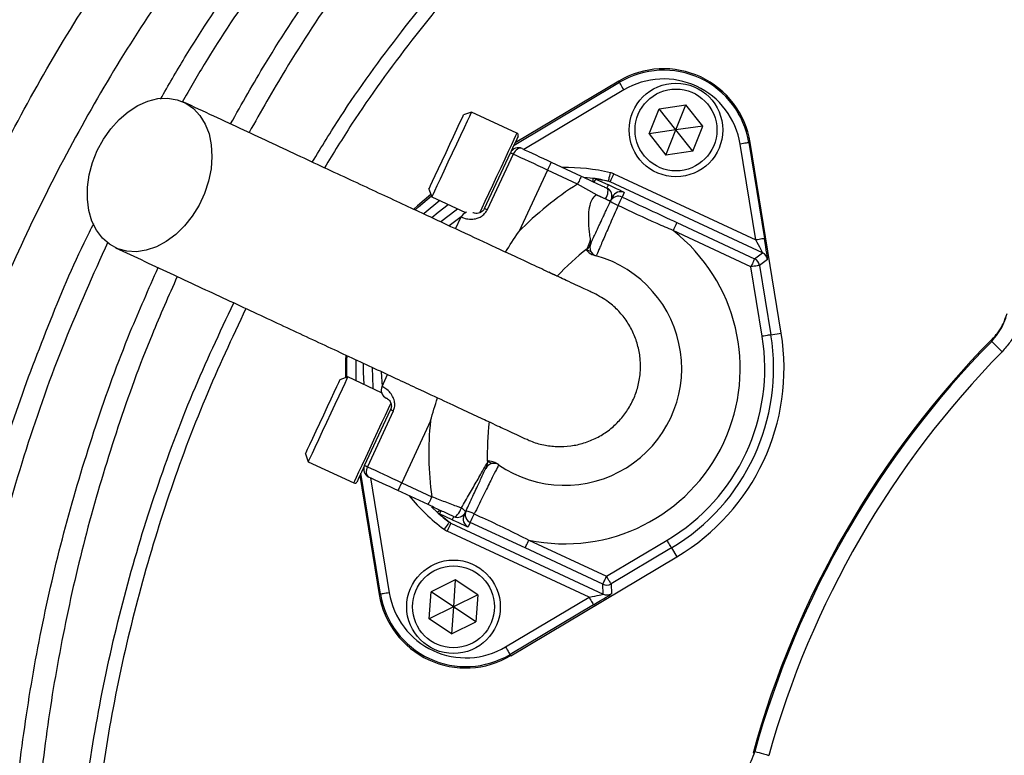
# Model space of a CAD drawing. Header units: millimetres. Extents: x 1548 to 3248, y 1400 to 3100.
# Tile 9 of 23: x 2116 to 2284, y 2292 to 2418. Entities that reach past the tile are written whole.
import ezdxf

# ---------------------------------------------------------------- set-up
doc = ezdxf.new("R2010")
doc.units = ezdxf.units.MM

msp = doc.modelspace()

# ---------------------------------------------------------------- linework, layer by layer
at = {"color": 1, "linetype": 'Continuous', "lineweight": 25}
for p, q in [((2200.52, 2396.51), (2218.54, 2407.24)), ((2219.3, 2405.95), (2202.2, 2395.77)), ((2191.47, 2384.21), (2189.45, 2382.7)), ((2177.81, 2357.7), (2177.95, 2355.22)), ((2177.71, 2319.68), (2174.34, 2340.38)), ((2175.99, 2339.58), (2179.19, 2319.92))]:
    msp.add_line(p, q, dxfattribs=at)
at = {"color": 7, "linetype": 'Continuous', "lineweight": 25}
for p, q in [((2218.41, 2407.44), (2200.7, 2396.9)), ((2218.54, 2407.24), (2218.41, 2407.44)), ((2193.22, 2402.16), (2191.89, 2401.67)), ((2201.02, 2398.52), (2193.22, 2402.16)), ((2223.63, 2398.43), (2225.34, 2402.71)), ((2225.34, 2402.71), (2229.91, 2403.38)), ((2228.2, 2399.09), (2225.34, 2402.71)), ((2228.2, 2399.09), (2229.91, 2403.38)), ((2232.77, 2399.75), (2229.91, 2403.38)), ((2228.2, 2399.09), (2223.63, 2398.43)), ((2226.49, 2394.8), (2228.2, 2399.09)), ((2232.77, 2399.75), (2228.2, 2399.09)), ((2231.06, 2395.46), (2228.2, 2399.09)), ((2231.06, 2395.46), (2232.77, 2399.75)), ((2223.63, 2398.43), (2226.49, 2394.8)), ((2231.06, 2395.46), (2226.49, 2394.8)), ((2241.85, 2380.27), (2239.18, 2396.68)), ((2240.66, 2396.92), (2240.89, 2396.96)), ((2240.66, 2396.92), (2243.33, 2380.51)), ((2246.2, 2364.32), (2240.89, 2396.96)), ((2195.46, 2385.67), (2199.9, 2395.18)), ((2200.38, 2394.96), (2195.94, 2385.44)), ((2206.24, 2392.22), (2201.32, 2381.65)), ((2211.38, 2389.83), (2206.24, 2392.22)), ((2206.88, 2393.58), (2212.02, 2391.19)), ((2212.44, 2391.02), (2214.08, 2390.82)), ((2214.49, 2390.69), (2216.65, 2389.69)), ((2217.59, 2391.58), (2241.85, 2380.27)), ((2185.98, 2388.99), (2186.46, 2387.66)), ((2214.75, 2387.94), (2211.38, 2389.83)), ((2243.01, 2378.07), (2216.95, 2390.22)), ((2186.46, 2387.66), (2192.24, 2384.96)), ((2214.55, 2388.03), (2214.75, 2387.94)), ((2214.55, 2388.03), (2217, 2386.89)), ((2214.75, 2387.94), (2216.17, 2387.29)), ((2217.38, 2387.58), (2217.27, 2387.63)), ((2217.33, 2387.61), (2217.35, 2387.65)), ((2219.34, 2388.38), (2218.99, 2387.62)), ((2217, 2386.89), (2217.01, 2386.92)), ((2190.52, 2382.18), (2191.48, 2384.22)), ((2228.36, 2383.25), (2241.65, 2377.05)), ((2241.02, 2375.69), (2227.73, 2381.89)), ((2212.88, 2378.65), (2213.63, 2378.3)), ((2241.65, 2377.05), (2243.01, 2378.07)), ((2243.85, 2376.96), (2242.5, 2375.93)), ((2242.95, 2363.79), (2241.02, 2375.69)), ((2242.5, 2375.93), (2244.43, 2364.03)), ((2208.16, 2373.95), (2207.47, 2374.28)), ((2244.43, 2364.03), (2246.2, 2364.32)), ((2282.18, 2362.92), (2282.28, 2363.33)), ((2172.09, 2356.84), (2170.76, 2356.36)), ((2177.88, 2354.15), (2172.09, 2356.84)), ((2177.95, 2355.21), (2178.9, 2357.25)), ((2174.97, 2341.71), (2179.4, 2351.23)), ((2179.88, 2351), (2175.45, 2341.49)), ((2186.24, 2349.32), (2181.31, 2338.75)), ((2195.76, 2349.39), (2196.53, 2349.03)), ((2195.76, 2349.39), (2196.28, 2349.15)), ((2164.85, 2343.67), (2165.33, 2342.34)), ((2165.33, 2342.34), (2173.12, 2338.71)), ((2196.74, 2342.04), (2195.98, 2342.39)), ((2174.17, 2340), (2177.47, 2319.65)), ((2181.31, 2338.75), (2186.45, 2336.36)), ((2185.81, 2335), (2180.68, 2337.39)), ((2187.43, 2333.65), (2186.38, 2334.61)), ((2189.94, 2332.41), (2187.78, 2333.42)), ((2191.92, 2333.25), (2192.02, 2333.21)), ((2191.95, 2333.18), (2191.97, 2333.23)), ((2189.73, 2331.83), (2215.78, 2319.69)), ((2193.03, 2331.95), (2192.68, 2331.19)), ((2202.4, 2327.58), (2193.03, 2331.95)), ((2213.35, 2319.16), (2189.09, 2330.48)), ((2203.04, 2328.94), (2216.33, 2322.74)), ((2216.33, 2322.74), (2226.69, 2328.91)), ((2215.69, 2321.38), (2202.4, 2327.58)), ((2227.45, 2327.62), (2217.1, 2321.45)), ((2227.45, 2327.62), (2228.37, 2326.08)), ((2199.95, 2309.16), (2228.37, 2326.08)), ((2190.48, 2322.13), (2186.33, 2320.1)), ((2190.48, 2322.13), (2190.17, 2317.52)), ((2194.32, 2319.55), (2190.48, 2322.13)), ((2215.78, 2319.69), (2215.69, 2321.38)), ((2217.1, 2321.45), (2217.18, 2319.76)), ((2177.71, 2319.68), (2177.47, 2319.65)), ((2186.02, 2315.49), (2186.33, 2320.1)), ((2190.17, 2317.52), (2186.33, 2320.1)), ((2194.32, 2319.55), (2190.17, 2317.52)), ((2194.32, 2319.55), (2194, 2314.94)), ((2199.07, 2310.65), (2213.35, 2319.16)), ((2190.17, 2317.52), (2186.02, 2315.49)), ((2190.17, 2317.52), (2189.85, 2312.91)), ((2194, 2314.94), (2190.17, 2317.52)), ((2214.12, 2317.87), (2199.83, 2309.37)), ((2189.85, 2312.91), (2186.02, 2315.49)), ((2189.85, 2312.91), (2194, 2314.94)), ((2199.83, 2309.37), (2199.95, 2309.16)), ((2241.38, 2292.49), (2241.69, 2292.78))]:
    msp.add_line(p, q, dxfattribs=at)
at = {"color": 7, "linetype": 'Continuous', "lineweight": 25, "flags": 128}
for points in [[(2219.3, 2405.95), (2219.15, 2406.2), (2219.01, 2406.44), (2218.88, 2406.66), (2218.76, 2406.86), (2218.67, 2407.02), (2218.6, 2407.14), (2218.55, 2407.21), (2218.54, 2407.24)], [(2129.26, 2395.57), (2130.31, 2397.52), (2131.57, 2399.3), (2132.99, 2400.88), (2134.55, 2402.22), (2136.21, 2403.28), (2137.91, 2404.02), (2139.63, 2404.45), (2141.3, 2404.53), (2142.9, 2404.27), (2144.38, 2403.68), (2145.7, 2402.77), (2146.82, 2401.57), (2147.72, 2400.1), (2148.37, 2398.41), (2148.76, 2396.54), (2148.88, 2394.53), (2148.72, 2392.44), (2148.29, 2390.33), (2147.6, 2388.24), (2146.66, 2386.24), (2145.51, 2384.36), (2144.17, 2382.67), (2142.67, 2381.21), (2141.06, 2380.01), (2139.37, 2379.11), (2137.65, 2378.52), (2135.95, 2378.27), (2134.31, 2378.35), (2132.77, 2378.78), (2131.37, 2379.53), (2130.14, 2380.59), (2129.13, 2381.93), (2128.35, 2383.51), (2127.82, 2385.3), (2127.57, 2387.25), (2127.59, 2389.3), (2127.89, 2391.41), (2128.45, 2393.52), (2129.26, 2395.57)], [(2193.22, 2402.16), (2193.22, 2402.16), (2193.13, 2401.95)], [(2185.98, 2388.99), (2186.04, 2389.12), (2186.25, 2389.57), (2186.59, 2390.31), (2187.06, 2391.3), (2187.61, 2392.49), (2188.23, 2393.83), (2188.89, 2395.24), (2189.55, 2396.65), (2190.18, 2398), (2190.74, 2399.21), (2191.22, 2400.23), (2191.58, 2401), (2191.81, 2401.49)], [(2193.13, 2401.95), (2192.88, 2401.42), (2192.49, 2400.58), (2191.97, 2399.47), (2191.36, 2398.16), (2190.67, 2396.69), (2189.95, 2395.14), (2189.22, 2393.57), (2188.52, 2392.07), (2187.88, 2390.7), (2187.33, 2389.53), (2186.91, 2388.61), (2186.61, 2387.99), (2186.47, 2387.68), (2186.46, 2387.66)], [(2191.81, 2401.49), (2191.89, 2401.67), (2191.89, 2401.67)], [(2201.21, 2397.99), (2201.12, 2397.8), (2200.86, 2397.25), (2200.45, 2396.36), (2199.9, 2395.18)], [(2201.89, 2395.91), (2201.71, 2395.96), (2201.51, 2395.96), (2201.3, 2395.91), (2201.09, 2395.8), (2200.88, 2395.64), (2200.69, 2395.45), (2200.52, 2395.22), (2200.38, 2394.96)], [(2201.89, 2395.91), (2202.43, 2395.66), (2203, 2395.39), (2203.6, 2395.11), (2204.22, 2394.82), (2204.87, 2394.52), (2205.53, 2394.21), (2206.2, 2393.9), (2206.88, 2393.58)], [(2240.66, 2396.92), (2240.63, 2396.92), (2240.54, 2396.9), (2240.4, 2396.88), (2240.22, 2396.85), (2240, 2396.82), (2239.74, 2396.77), (2239.47, 2396.73), (2239.18, 2396.68)], [(2200.38, 2394.96), (2200.27, 2395.01), (2200.18, 2395.05), (2200.09, 2395.09), (2200.03, 2395.12), (2199.97, 2395.15), (2199.93, 2395.17), (2199.91, 2395.18), (2199.9, 2395.18)], [(2206.24, 2392.22), (2205.45, 2392.6), (2204.66, 2392.96), (2203.88, 2393.33), (2203.12, 2393.68), (2202.39, 2394.02), (2201.68, 2394.35), (2201.01, 2394.67), (2200.38, 2394.96)], [(2206.88, 2393.58), (2206.87, 2393.56), (2206.83, 2393.48), (2206.77, 2393.35), (2206.69, 2393.19), (2206.6, 2392.98), (2206.49, 2392.74), (2206.37, 2392.49), (2206.24, 2392.22)], [(2212.02, 2391.19), (2212, 2391.16), (2211.97, 2391.08), (2211.91, 2390.96), (2211.83, 2390.79), (2211.73, 2390.58), (2211.63, 2390.35), (2211.51, 2390.09), (2211.38, 2389.83)], [(2216.66, 2390.33), (2216.66, 2390.35), (2216.68, 2390.44), (2216.71, 2390.57), (2216.76, 2390.75), (2216.81, 2390.97), (2216.87, 2391.23), (2216.93, 2391.5), (2217, 2391.79)], [(2216.95, 2390.22), (2216.97, 2390.25), (2217, 2390.33), (2217.06, 2390.46), (2217.14, 2390.63), (2217.24, 2390.83), (2217.35, 2391.07), (2217.46, 2391.32), (2217.59, 2391.58)], [(2216.17, 2387.29), (2216.32, 2387.58), (2216.44, 2387.88), (2216.53, 2388.18), (2216.58, 2388.46), (2216.59, 2388.71), (2216.56, 2388.91), (2216.5, 2389.06), (2216.39, 2389.15)], [(2186.32, 2388.03), (2184, 2386.09), (2183.4, 2385.53)], [(2187.98, 2383.44), (2190.63, 2385.45), (2190.86, 2385.61)], [(2195.46, 2385.67), (2195.47, 2385.66), (2195.49, 2385.65), (2195.53, 2385.63), (2195.59, 2385.61), (2195.66, 2385.58), (2195.74, 2385.54), (2195.84, 2385.49), (2195.94, 2385.44)], [(2228.36, 2383.25), (2228.34, 2383.22), (2228.31, 2383.14), (2228.25, 2383.01), (2228.17, 2382.84), (2228.07, 2382.64), (2227.97, 2382.4), (2227.85, 2382.15), (2227.73, 2381.89)], [(2243.33, 2380.51), (2243.3, 2380.5), (2243.21, 2380.49), (2243.07, 2380.47), (2242.89, 2380.44), (2242.66, 2380.4), (2242.41, 2380.36), (2242.13, 2380.32), (2241.85, 2380.27)], [(2241.65, 2377.05), (2241.64, 2377.02), (2241.6, 2376.94), (2241.54, 2376.81), (2241.46, 2376.64), (2241.37, 2376.44), (2241.26, 2376.2), (2241.14, 2375.95), (2241.02, 2375.69)], [(2242.5, 2375.93), (2242.47, 2375.92), (2242.38, 2375.91), (2242.24, 2375.89), (2242.06, 2375.86), (2241.83, 2375.82), (2241.58, 2375.78), (2241.3, 2375.74), (2241.02, 2375.69)], [(2244.43, 2364.03), (2244.4, 2364.03), (2244.31, 2364.01), (2244.17, 2363.99), (2243.99, 2363.96), (2243.77, 2363.92), (2243.51, 2363.88), (2243.24, 2363.84), (2242.95, 2363.79)], [(2282.18, 2362.92), (2282.22, 2362.88), (2282.32, 2362.77), (2282.49, 2362.61), (2282.71, 2362.39), (2282.98, 2362.13), (2283.29, 2361.83), (2283.62, 2361.5), (2283.96, 2361.16)], [(2171.75, 2360.58), (2171.71, 2359.73), (2171.72, 2356.71)], [(2176.49, 2354.79), (2176.46, 2355.06), (2176.3, 2358.43)], [(2172.09, 2356.84), (2172.06, 2356.78), (2171.89, 2356.42), (2171.57, 2355.73), (2171.12, 2354.76), (2170.55, 2353.54), (2169.9, 2352.14), (2169.19, 2350.62), (2168.46, 2349.06), (2167.74, 2347.52), (2167.07, 2346.07), (2166.47, 2344.79), (2165.98, 2343.74), (2165.61, 2342.95), (2165.39, 2342.48), (2165.33, 2342.34)], [(2164.85, 2343.67), (2164.85, 2343.68), (2164.96, 2343.92), (2165.22, 2344.47), (2165.6, 2345.29), (2166.1, 2346.35), (2166.68, 2347.6), (2167.31, 2348.96), (2167.98, 2350.38), (2168.63, 2351.78), (2169.24, 2353.09), (2169.78, 2354.25), (2170.22, 2355.2), (2170.54, 2355.88), (2170.72, 2356.27), (2170.76, 2356.36)], [(2179.88, 2351), (2179.78, 2351.05), (2179.68, 2351.1), (2179.6, 2351.14), (2179.53, 2351.17), (2179.47, 2351.19), (2179.43, 2351.21), (2179.41, 2351.22), (2179.4, 2351.23)], [(2174.97, 2341.71), (2174.42, 2340.53), (2174, 2339.64), (2173.74, 2339.09), (2173.66, 2338.9)], [(2174.97, 2341.71), (2174.97, 2341.71), (2175, 2341.7), (2175.04, 2341.68), (2175.09, 2341.65), (2175.16, 2341.62), (2175.24, 2341.58), (2175.34, 2341.54), (2175.45, 2341.49)], [(2175.45, 2341.49), (2175.34, 2341.21), (2175.27, 2340.94), (2175.24, 2340.66), (2175.25, 2340.41), (2175.31, 2340.17), (2175.4, 2339.98), (2175.53, 2339.82), (2175.69, 2339.72)], [(2175.45, 2341.49), (2176.08, 2341.19), (2176.75, 2340.88), (2177.45, 2340.55), (2178.19, 2340.21), (2178.95, 2339.85), (2179.72, 2339.49), (2180.51, 2339.12), (2181.31, 2338.75)], [(2180.68, 2337.39), (2180, 2337.71), (2179.33, 2338.02), (2178.67, 2338.33), (2178.02, 2338.63), (2177.4, 2338.92), (2176.8, 2339.2), (2176.23, 2339.47), (2175.69, 2339.72)], [(2181.31, 2338.75), (2181.19, 2338.49), (2181.07, 2338.23), (2180.96, 2338), (2180.86, 2337.79), (2180.78, 2337.62), (2180.72, 2337.5), (2180.69, 2337.42), (2180.68, 2337.39)], [(2186.45, 2336.36), (2186.32, 2336.09), (2186.21, 2335.84), (2186.1, 2335.6), (2186, 2335.39), (2185.92, 2335.23), (2185.86, 2335.1), (2185.83, 2335.02), (2185.81, 2335)], [(2190.19, 2332.96), (2190.33, 2332.93), (2190.5, 2332.99), (2190.68, 2333.11), (2190.87, 2333.29), (2191.06, 2333.54), (2191.24, 2333.82), (2191.39, 2334.13), (2191.52, 2334.45)], [(2191.52, 2334.45), (2191.69, 2334.34), (2191.83, 2334.22), (2191.96, 2334.12), (2192.06, 2334.01), (2192.14, 2333.91), (2192.18, 2333.83), (2192.2, 2333.75), (2192.19, 2333.68)], [(2189.46, 2332), (2189.44, 2331.97), (2189.39, 2331.9), (2189.3, 2331.79), (2189.19, 2331.64), (2189.06, 2331.46), (2188.9, 2331.26), (2188.73, 2331.03), (2188.56, 2330.8)], [(2189.73, 2331.83), (2189.71, 2331.8), (2189.67, 2331.72), (2189.62, 2331.6), (2189.54, 2331.43), (2189.44, 2331.22), (2189.33, 2330.99), (2189.21, 2330.74), (2189.09, 2330.48)], [(2202.4, 2327.58), (2202.42, 2327.61), (2202.45, 2327.69), (2202.51, 2327.82), (2202.59, 2327.99), (2202.69, 2328.19), (2202.8, 2328.43), (2202.91, 2328.68), (2203.04, 2328.94)], [(2227.45, 2327.62), (2227.44, 2327.65), (2227.39, 2327.73), (2227.32, 2327.85), (2227.22, 2328.01), (2227.11, 2328.2), (2226.98, 2328.42), (2226.83, 2328.66), (2226.69, 2328.91)], [(2215.69, 2321.38), (2215.71, 2321.41), (2215.75, 2321.49), (2215.81, 2321.62), (2215.88, 2321.79), (2215.98, 2321.99), (2216.09, 2322.23), (2216.21, 2322.48), (2216.33, 2322.74)], [(2217.1, 2321.45), (2217.08, 2321.48), (2217.03, 2321.56), (2216.96, 2321.68), (2216.87, 2321.84), (2216.75, 2322.03), (2216.62, 2322.25), (2216.48, 2322.49), (2216.33, 2322.74)], [(2179.19, 2319.92), (2178.9, 2319.88), (2178.63, 2319.83), (2178.37, 2319.79), (2178.15, 2319.76), (2177.96, 2319.73), (2177.83, 2319.7), (2177.74, 2319.69), (2177.71, 2319.68)], [(2213.35, 2319.16), (2213.5, 2318.91), (2213.64, 2318.67), (2213.78, 2318.45), (2213.89, 2318.26), (2213.99, 2318.1), (2214.06, 2317.98), (2214.1, 2317.9), (2214.12, 2317.87)], [(2199.07, 2310.65), (2199.21, 2310.41), (2199.36, 2310.17), (2199.49, 2309.95), (2199.6, 2309.75), (2199.7, 2309.59), (2199.77, 2309.47), (2199.82, 2309.39), (2199.83, 2309.37)], [(2241.69, 2292.78), (2241.74, 2292.77), (2241.88, 2292.73), (2242.11, 2292.66), (2242.41, 2292.58), (2242.77, 2292.48), (2243.18, 2292.37), (2243.63, 2292.24), (2244.1, 2292.11)]]:
    msp.add_lwpolyline(points, dxfattribs=at)
at = {"color": 1, "linetype": 'Continuous', "lineweight": 25, "flags": 128}
for points in [[(2194.67, 2384.91), (2195.08, 2385.78), (2195.6, 2386.9), (2196.21, 2388.21), (2196.88, 2389.65), (2197.59, 2391.17), (2198.3, 2392.69), (2198.98, 2394.15), (2199.6, 2395.49), (2200.13, 2396.63), (2200.56, 2397.54), (2200.85, 2398.16), (2201, 2398.48), (2201.02, 2398.52)], [(2214, 2390.28), (2214.02, 2390.38), (2214.05, 2390.57), (2214.07, 2390.71), (2214.08, 2390.79), (2214.08, 2390.82)], [(2214.25, 2390.17), (2214.3, 2390.29), (2214.38, 2390.46), (2214.44, 2390.58), (2214.48, 2390.66), (2214.49, 2390.69)], [(2216.39, 2389.15), (2216.42, 2389.2), (2216.49, 2389.34), (2216.54, 2389.46), (2216.59, 2389.56), (2216.62, 2389.63), (2216.64, 2389.67), (2216.65, 2389.69)], [(2183.61, 2385.41), (2184.16, 2385.92), (2186.41, 2387.8)], [(2187.85, 2387.01), (2185.17, 2384.81), (2185.08, 2384.72)], [(2186.47, 2384.11), (2187.57, 2385.04), (2189.28, 2386.34)], [(2171.95, 2356.79), (2171.95, 2359.72), (2171.98, 2360.45)], [(2173.45, 2359.79), (2173.45, 2359.66), (2173.48, 2356.19)], [(2174.91, 2355.53), (2174.81, 2357.68), (2174.81, 2359.09)], [(2173.12, 2338.71), (2173.14, 2338.75), (2173.29, 2339.07), (2173.58, 2339.7), (2174.01, 2340.6), (2174.54, 2341.75), (2175.16, 2343.08), (2175.84, 2344.54), (2176.55, 2346.06), (2177.26, 2347.58), (2177.93, 2349.02), (2178.55, 2350.33), (2179.07, 2351.45), (2179.47, 2352.32)], [(2187.79, 2334.06), (2187.72, 2333.98), (2187.59, 2333.84), (2187.5, 2333.74), (2187.44, 2333.67), (2187.43, 2333.65)], [(2188.03, 2333.94), (2187.97, 2333.82), (2187.89, 2333.65), (2187.84, 2333.53), (2187.8, 2333.45), (2187.78, 2333.42)], [(2190.18, 2332.94), (2190.16, 2332.9), (2190.1, 2332.76), (2190.04, 2332.64), (2190, 2332.54), (2189.97, 2332.47), (2189.95, 2332.43), (2189.94, 2332.41)]]:
    msp.add_lwpolyline(points, dxfattribs=at)
at = {"color": 7, "linetype": 'Continuous', "lineweight": 25}
for centre, radius in [((2397.54, 2249.55), 850), ((2397.54, 2249.55), 700), ((2397.54, 2249.55), 692.5), ((2397.54, 2249.55), 685.19), ((2397.54, 2249.55), 675), ((2397.54, 2249.55), 385), ((2397.54, 2249.55), 377.5), ((2397.54, 2249.55), 376.5), ((2397.54, 2249.55), 375), ((2228.2, 2399.09), 8), ((2228.2, 2399.09), 7), ((2190.17, 2317.52), 8), ((2190.17, 2317.52), 7)]:
    msp.add_circle(centre, radius, dxfattribs=at)
for centre, radius, start, end in [((2226.09, 2394.56), 15, 9.2289, 120.7711), ((2226.09, 2394.56), 14.76, 9.2289, 120.7711), ((2226.09, 2394.56), 13.26, 9.2289, 120.7711), ((2200.85, 2398.16), 0.4, 335, 65), ((2201.26, 2394.55), 1.5, 65, 155), ((2200.64, 2395.83), 0.4, 155, 202.181), ((2213.86, 2389.34), 1.49, 64.9364, 81.4316), ((2209.18, 2358.3), 32.88, 76.866, 81.4304), ((2209.82, 2359.66), 31.38, 76.8579, 80.5587), ((2240.47, 2343.71), 54.53, 122.2458, 135.9053), ((2215.76, 2387.79), 1.5, 335, 65), ((2232.57, 2423.02), 39.31, 245.3538, 246.2411), ((2216.83, 2387.42), 0.393, 255.0389, 317.6691), ((2218.36, 2386.26), 1.5, 64.9952, 154.9963), ((2218.71, 2387.02), 1.5, 64.9968, 154.9944), ((2171.11, 2408.62), 52.28, 334.5584, 336.3135), ((2220.38, 2391.46), 5.68, 233.4919, 248.8179), ((2192.84, 2383.58), 1.5, 108.2721, 155), ((2209.18, 2358.3), 30, 258.1727, 51.8273), ((2240.47, 2343.71), 44.52, 128.0451, 137.019), ((2212.11, 2379.96), 1.5, 308.0451, 335), ((2214.98, 2379.01), 1.5, 155, 254.3689), ((2209.18, 2358.3), 20, 235.6311, 74.3689), ((2241.02, 2375.69), 1.5, 9.2388, 64.9898), ((2242.37, 2376.71), 1.5, 9.2378, 64.9917), ((2209.18, 2358.3), 34.21, 300.7711, 9.2289), ((2209.18, 2358.3), 35.71, 300.7711, 9.2289), ((2209.18, 2358.3), 37.5, 300.7711, 9.2289), ((2397.54, 2249.55), 161.96, 135.3729, 164.6271), ((2397.54, 2249.55), 161.74, 135.5016, 164.4984), ((2397.54, 2249.55), 159.24, 135.5016, 164.4984), ((2179.31, 2354.58), 1.5, 155, 245), ((2240.47, 2343.71), 54.53, 174.0947, 187.7542), ((2240.47, 2343.71), 44.53, 172.981, 181.9549), ((2176.32, 2341.08), 1.5, 155, 245), ((2197.05, 2340.56), 1.5, 55.6311, 155), ((2194.48, 2342.14), 1.5, 335, 1.9549), ((2174.95, 2340.73), 0.4, 107.819, 155), ((2173.29, 2339.07), 0.4, 245, 335), ((2188.41, 2334.77), 1.49, 228.57, 245.0586), ((2209.18, 2358.3), 32.88, 228.5696, 233.134), ((2190.83, 2334.31), 1.5, 245, 335), ((2193.31, 2332.55), 1.5, 155.0043, 245.0042), ((2193.67, 2333.31), 1.5, 155.0043, 245.0042), ((2190.98, 2328.42), 5.68, 61.1818, 76.5089), ((2146.13, 2355.14), 52.32, 333.6874, 335.4412), ((2208.55, 2356.94), 31.38, 229.4867, 233.1421), ((2216.33, 2322.74), 1.5, 245.0099, 300.7613), ((2192.28, 2322.05), 15, 189.2289, 300.7711), ((2192.28, 2322.05), 14.76, 189.2289, 300.7711), ((2192.28, 2322.05), 13.26, 189.2289, 300.7711), ((2216.41, 2321.04), 1.5, 245.0094, 300.7617)]:
    msp.add_arc(centre, radius, start, end, dxfattribs=at)
at = {"color": 1, "linetype": 'Continuous', "lineweight": 25}
for centre, radius, start, end in [((2209.18, 2358.3), 34.38, 76.866, 90.6275), ((2209.82, 2359.66), 31.38, 80.5587, 81.4304), ((2209.18, 2358.3), 34.38, 219.3725, 233.134), ((2208.55, 2356.94), 31.38, 228.5696, 229.4867)]:
    msp.add_arc(centre, radius, start, end, dxfattribs=at)
at = {"color": 7, "linetype": 'Continuous', "lineweight": 25}
for centre, major_axis, ratio, start_param, end_param in [((2216.63, 2389.64), (2.72, -1.27), 0.017455, 1.040286, 1.570796), ((2241.79, 2380.3), (-1.22, 2.22), 0.014802, 3.138896, 4.692239), ((2243.27, 2380.54), (-0.58, 3.58), 0.01443, 3.149226, 4.702569), ((2189.96, 2332.46), (2.72, -1.27), 0.017455, 4.712389, 6.283185), ((2213.3, 2319.19), (2.48, 0.5), 0.014802, 4.732539, 6.285882), ((2214.06, 2317.9), (3.12, 1.86), 0.01443, 4.722209, 6.275552)]:
    msp.add_ellipse(centre, major_axis=major_axis, ratio=ratio, start_param=start_param, end_param=end_param, dxfattribs=at)
at = {"color": 1, "linetype": 'Continuous', "lineweight": 25}
for centre, major_axis, ratio, start_param, end_param in [((2216.63, 2389.64), (2.72, -1.27), 0.017455, 0, 1.040286), ((2215.99, 2388.28), (1.36, -0.63), 0.03491, 0, 0.388579), ((2190.59, 2333.82), (1.36, -0.63), 0.03491, 5.894607, 6.283185)]:
    msp.add_ellipse(centre, major_axis=major_axis, ratio=ratio, start_param=start_param, end_param=end_param, dxfattribs=at)
for points, knots in [([(2140.08, 2404.36), (2141.44, 2406.72), (2145.61, 2414.01), (2153.5, 2425.74), (2163.66, 2439.48), (2174.62, 2452.62), (2186.36, 2465.2), (2198.91, 2477.17), (2212.25, 2488.49), (2226.26, 2499.06), (2240.89, 2508.83), (2256.07, 2517.73), (2271.51, 2525.6), (2287.18, 2532.43), (2303.04, 2538.25), (2319.25, 2543.17), (2335.73, 2547.15), (2352.4, 2550.19), (2369.58, 2552.28), (2384.65, 2553.26), (2394.11, 2553.36), (2397.54, 2553.39)], [0, 0, 0, 0, 0.026646, 0.082199, 0.137748, 0.193209, 0.248501, 0.304712, 0.361121, 0.417624, 0.474118, 0.530506, 0.586703, 0.640402, 0.694292, 0.74828, 0.802267, 0.856158, 0.909857, 0.967268, 1, 1, 1, 1]), ([(2348.89, 2546.51), (2343.76, 2545.58), (2333.48, 2543.72), (2318.29, 2539.84), (2303.32, 2535.2), (2288.66, 2529.75), (2278.8, 2525.46), (2268.57, 2520.66), (2257.94, 2515.25), (2242.97, 2506.46), (2228.53, 2496.82), (2214.7, 2486.37), (2201.53, 2475.2), (2189.15, 2463.39), (2177.57, 2450.97), (2166.75, 2438), (2156.73, 2424.42), (2149.05, 2413.03), (2145.03, 2406.01), (2143.8, 2403.86)], [0, 0, 0, 0, 0.059995, 0.120134, 0.180326, 0.240476, 0.300481, 0.304377, 0.371232, 0.438316, 0.505526, 0.572746, 0.639854, 0.706726, 0.772534, 0.838541, 0.904654, 0.970772, 1, 1, 1, 1]), ([(2152.05, 2400.12), (2154.01, 2403.59), (2158.76, 2412.03), (2167.67, 2425.42), (2178.74, 2440.25), (2191.22, 2454.88), (2204.63, 2468.74), (2218.88, 2481.77), (2233.19, 2493.29), (2247.37, 2503.46), (2261.29, 2512.4), (2275.7, 2520.6), (2290.56, 2527.96), (2305.33, 2534.18), (2319.94, 2539.28), (2334.28, 2543.42), (2344.02, 2545.48), (2348.89, 2546.51)], [0, 0, 0, 0, 0.047899, 0.116466, 0.192834, 0.269426, 0.346096, 0.422694, 0.499067, 0.564149, 0.629397, 0.694666, 0.759847, 0.824873, 0.883231, 0.941642, 1, 1, 1, 1]), ([(2349.65, 2543.61), (2344.86, 2542.6), (2335.26, 2540.58), (2321.14, 2536.49), (2306.75, 2531.47), (2292.19, 2525.34), (2277.53, 2518.08), (2263.31, 2509.99), (2249.59, 2501.17), (2235.6, 2491.13), (2221.48, 2479.76), (2207.42, 2466.91), (2194.19, 2453.22), (2181.87, 2438.79), (2170.94, 2424.16), (2162.04, 2410.76), (2157.25, 2402.25), (2155.22, 2398.64)], [0, 0, 0, 0, 0.058082, 0.116216, 0.174299, 0.23916, 0.304177, 0.369283, 0.434369, 0.499288, 0.575526, 0.651989, 0.728526, 0.804984, 0.881219, 0.949655, 1, 1, 1, 1]), ([(2137.97, 2113.94), (2136.51, 2116.49), (2132.24, 2123.93), (2126.08, 2136.74), (2119.46, 2152.27), (2113.77, 2168.13), (2108.95, 2184.36), (2105.08, 2200.98), (2102.18, 2217.96), (2100.3, 2235.1), (2099.45, 2252.31), (2099.64, 2269.52), (2100.87, 2286.42), (2103.11, 2302.98), (2106.25, 2319.19), (2110.32, 2335.23), (2115.27, 2351.04), (2121.17, 2366.51), (2125.66, 2377.21), (2128.43, 2382.61), (2128.69, 2383.1)], [0, 0, 0, 0, 0.031228, 0.091331, 0.151433, 0.211441, 0.27127, 0.332602, 0.394146, 0.455794, 0.517435, 0.578966, 0.640289, 0.699107, 0.7581, 0.817186, 0.876278, 0.935283, 0.99411, 1, 1, 1, 1]), ([(2666.38, 2382.95), (2667.11, 2381.52), (2670.87, 2374.15), (2676.12, 2361.14), (2682.17, 2344.04), (2686.87, 2327.43), (2690.62, 2310.58), (2693.36, 2293.54), (2695.07, 2276.41), (2695.72, 2259.4), (2695.32, 2242.55), (2693.92, 2225.9), (2691.55, 2209.32), (2688.23, 2192.89), (2683.98, 2176.69), (2678.48, 2159.72), (2671.51, 2142.1), (2662.89, 2123.93), (2653.05, 2106.32), (2642.08, 2089.38), (2630.55, 2073.95), (2618.66, 2059.98), (2606.59, 2047.34), (2593.77, 2035.38), (2580.27, 2024.14), (2566.13, 2013.71), (2551.56, 2004.23), (2536.6, 1995.72), (2521.3, 1988.15), (2505.54, 1981.43), (2489.4, 1975.62), (2472.97, 1970.73), (2455.46, 1966.63), (2436.87, 1963.5), (2417.26, 1961.52), (2397.65, 1960.85), (2378.13, 1961.51), (2358.77, 1963.45), (2339.57, 1966.65), (2320.66, 1971.08), (2302.13, 1976.72), (2284.06, 1983.57), (2266.49, 1991.58), (2249.47, 2000.69), (2233.12, 2010.84), (2217.4, 2022.06), (2202.37, 2034.36), (2188.09, 2047.68), (2174.69, 2061.87), (2162.28, 2076.86), (2151.95, 2090.9), (2146.17, 2100.17), (2143.8, 2103.97)], [0, 0, 0, 0, 0.0054054, 0.0278492, 0.0472412, 0.0666991, 0.0861886, 0.1056757, 0.1251281, 0.1445163, 0.1633419, 0.1822262, 0.2011427, 0.2200619, 0.2389525, 0.2577823, 0.2802993, 0.3028889, 0.3255026, 0.3480912, 0.3706076, 0.3899781, 0.4094152, 0.4288842, 0.4483506, 0.4677818, 0.4871483, 0.5058681, 0.5246535, 0.5434711, 0.562287, 0.5810687, 0.5997859, 0.6213103, 0.6428603, 0.6643843, 0.6855717, 0.7068322, 0.7281187, 0.7493812, 0.7705703, 0.7917298, 0.8129578, 0.8342111, 0.8554431, 0.8766059, 0.8982279, 0.9199165, 0.9416298, 0.9633224, 0.9849477, 1, 1, 1, 1]), ([(2131.08, 2379.91), (2128.54, 2374.28), (2123.31, 2362.67), (2116.91, 2344.5), (2111.55, 2325.64), (2107.5, 2306.5), (2104.9, 2288.02), (2103.61, 2270.27), (2103.43, 2253.31), (2104.28, 2236.33), (2106.14, 2219.43), (2109, 2202.69), (2113.07, 2185.23), (2118.56, 2167.11), (2125.66, 2148.47), (2133.41, 2131.29), (2139.35, 2120.64), (2142.03, 2115.83)], [0, 0, 0, 0, 0.067204, 0.138458, 0.209782, 0.281022, 0.352031, 0.413682, 0.475542, 0.537514, 0.599491, 0.661365, 0.723025, 0.795258, 0.867727, 0.940276, 1, 1, 1, 1]), ([(2148, 2105.93), (2150.09, 2102.54), (2155.51, 2093.74), (2165.49, 2080.26), (2177.72, 2065.48), (2190.95, 2051.48), (2205.04, 2038.34), (2219.87, 2026.21), (2235.38, 2015.15), (2251.51, 2005.14), (2268.3, 1996.15), (2285.63, 1988.25), (2303.45, 1981.49), (2321.72, 1975.94), (2340.38, 1971.57), (2359.31, 1968.42), (2378.4, 1966.5), (2397.65, 1965.85), (2416.98, 1966.51), (2436.33, 1968.46), (2454.66, 1971.55), (2471.92, 1975.6), (2488.13, 1980.41), (2504.05, 1986.14), (2519.59, 1992.77), (2534.68, 2000.24), (2549.44, 2008.63), (2563.81, 2017.98), (2577.76, 2028.27), (2591.09, 2039.35), (2603.74, 2051.15), (2615.65, 2063.61), (2627.38, 2077.4), (2638.76, 2092.62), (2649.6, 2109.32), (2659.3, 2126.69), (2667.82, 2144.61), (2674.7, 2162), (2680.13, 2178.73), (2684.33, 2194.71), (2687.61, 2210.91), (2689.96, 2227.26), (2691.34, 2243.68), (2691.74, 2260.3), (2691.11, 2277.07), (2689.42, 2293.97), (2686.73, 2310.78), (2683.03, 2327.4), (2678.4, 2343.79), (2672.42, 2360.66), (2667.61, 2372.73), (2664.3, 2379.26), (2663.97, 2379.92)], [0, 0, 0, 0, 0.013627, 0.035354, 0.057149, 0.078964, 0.100754, 0.122477, 0.143727, 0.165046, 0.186387, 0.207702, 0.228948, 0.250216, 0.271558, 0.292923, 0.314263, 0.335529, 0.357132, 0.378761, 0.400364, 0.419155, 0.438011, 0.456901, 0.475792, 0.494652, 0.513445, 0.532899, 0.552418, 0.571973, 0.59153, 0.611055, 0.630513, 0.653141, 0.675842, 0.698567, 0.721268, 0.743897, 0.762813, 0.781791, 0.800797, 0.8198, 0.838772, 0.857684, 0.877164, 0.896708, 0.916287, 0.935869, 0.955419, 0.974903, 0.997465, 1, 1, 1, 1]), ([(2147.58, 2118.42), (2145.28, 2122.92), (2140.37, 2132.54), (2133.97, 2147.79), (2128.15, 2164.01), (2123.3, 2180.56), (2119.42, 2197.34), (2116.52, 2214.28), (2114.64, 2231.26), (2113.77, 2248.24), (2113.88, 2265.2), (2114.96, 2282.16), (2117, 2299.03), (2120, 2315.75), (2123.95, 2332.27), (2128.9, 2348.55), (2134.11, 2363.02), (2138.06, 2371.89), (2139.69, 2375.54)], [0, 0, 0, 0, 0.056657, 0.121079, 0.185707, 0.250442, 0.315177, 0.379807, 0.44423, 0.507887, 0.571741, 0.635694, 0.699647, 0.763499, 0.827156, 0.891032, 0.955111, 1, 1, 1, 1]), ([(2142.94, 2374.02), (2141.47, 2370.72), (2137.71, 2362.26), (2132.68, 2348.29), (2127.79, 2332.21), (2123.9, 2315.9), (2120.94, 2299.41), (2118.93, 2282.75), (2117.87, 2266.02), (2117.76, 2249.29), (2118.62, 2232.53), (2120.48, 2215.79), (2123.35, 2199.08), (2127.18, 2182.53), (2131.97, 2166.2), (2137.71, 2150.2), (2144.17, 2134.84), (2149.18, 2125.05), (2151.61, 2120.3)], [0, 0, 0, 0, 0.041158, 0.105224, 0.169087, 0.232737, 0.296583, 0.36053, 0.424476, 0.488323, 0.551974, 0.61638, 0.680992, 0.74571, 0.810427, 0.875037, 0.939441, 1, 1, 1, 1])]:
    msp.add_open_spline(points, degree=3, knots=knots, dxfattribs=at)
at = {"color": 7, "linetype": 'Continuous', "lineweight": 25}
for points, knots in [([(2166.03, 2393.6), (2167.61, 2396.19), (2172.29, 2403.88), (2181.11, 2415.93), (2192.38, 2429.72), (2204.57, 2442.71), (2217.61, 2454.92), (2231.46, 2466.28), (2246, 2476.7), (2261.14, 2486.11), (2276.85, 2494.51), (2293.12, 2501.89), (2309.87, 2508.21), (2326.99, 2513.4), (2344.35, 2517.46), (2361.9, 2520.34), (2379.66, 2522.17), (2391.57, 2522.39), (2397.54, 2522.51)], [0, 0, 0, 0, 0.032946, 0.09747, 0.161705, 0.225934, 0.290414, 0.355347, 0.419961, 0.484234, 0.548462, 0.612901, 0.677795, 0.742445, 0.80672, 0.870882, 0.935214, 1, 1, 1, 1]), ([(2331.59, 2511.97), (2330.24, 2511.66), (2323.14, 2510.04), (2310.56, 2505.99), (2293.97, 2499.8), (2277.87, 2492.47), (2262.29, 2484.14), (2247.27, 2474.8), (2232.86, 2464.48), (2219.13, 2453.21), (2206.19, 2441.09), (2194.08, 2428.19), (2182.92, 2414.51), (2174.23, 2402.64), (2169.65, 2395.12), (2168.13, 2392.62)], [0, 0, 0, 0, 0.0199462, 0.1052719, 0.1907741, 0.2759058, 0.3608434, 0.4459479, 0.5315519, 0.6169633, 0.7025497, 0.7876396, 0.872586, 0.9577557, 1, 1, 1, 1]), ([(2659.35, 2433.16), (2663.12, 2427.57), (2670.69, 2416.36), (2680.67, 2398.67), (2689.6, 2380.41), (2697.35, 2361.64), (2703.64, 2343.19), (2708.57, 2325.14), (2712.32, 2307.59), (2715.1, 2289.82), (2716.87, 2271.93), (2717.65, 2254), (2717.41, 2236.05), (2716.12, 2218.11), (2713.81, 2200.21), (2710.5, 2182.44), (2706.2, 2164.89), (2700.93, 2147.63), (2694.7, 2130.72), (2687.51, 2114.19), (2679.38, 2098.07), (2670.35, 2082.41), (2660.46, 2067.27), (2649.77, 2052.72), (2638.3, 2038.84), (2626.07, 2025.66), (2613.12, 2013.18), (2599.47, 2001.42), (2585.19, 1990.44), (2570.35, 1980.28), (2555.01, 1970.99), (2539.19, 1962.62), (2522.93, 1955.14), (2506.25, 1948.57), (2489.24, 1942.93), (2471.97, 1938.24), (2454.46, 1934.54), (2436.73, 1931.84), (2418.83, 1930.15), (2400.83, 1929.46), (2382.81, 1929.78), (2364.88, 1931.1), (2347.05, 1933.44), (2329.36, 1936.81), (2311.85, 1941.18), (2294.58, 1946.55), (2277.63, 1952.86), (2261.09, 1960.1), (2245.01, 1968.25), (2229.44, 1977.31), (2214.37, 1987.25), (2199.86, 1998.03), (2185.97, 2009.6), (2172.76, 2021.9), (2160.32, 2034.88), (2148.65, 2048.53), (2137.78, 2062.81), (2127.69, 2077.69), (2118.45, 2093.1), (2110.08, 2108.98), (2102.64, 2125.27), (2096.14, 2141.93), (2090.59, 2158.95), (2085.99, 2176.28), (2082.35, 2193.83), (2079.69, 2211.54), (2078.04, 2229.37), (2077.42, 2247.29), (2077.82, 2265.28), (2079.23, 2283.26), (2081.63, 2301.12), (2085.03, 2318.79), (2089.42, 2336.22), (2094.8, 2353.36), (2101.16, 2370.19), (2108.44, 2386.68), (2116.65, 2402.72), (2125.66, 2418.3), (2132.39, 2428.21), (2135.74, 2433.16)], [0, 0, 0, 0, 0.014504, 0.029051, 0.043613, 0.05816, 0.072663, 0.085482, 0.098341, 0.111221, 0.124101, 0.136959, 0.149778, 0.162664, 0.175591, 0.188539, 0.201488, 0.214415, 0.227302, 0.240194, 0.253127, 0.266081, 0.279035, 0.291968, 0.304861, 0.317706, 0.330591, 0.343497, 0.356402, 0.369287, 0.382132, 0.394913, 0.407734, 0.420576, 0.433417, 0.446237, 0.459018, 0.471861, 0.484745, 0.49765, 0.510555, 0.523439, 0.536282, 0.549176, 0.56211, 0.575065, 0.58802, 0.600955, 0.613848, 0.626736, 0.639665, 0.652615, 0.665564, 0.678493, 0.691381, 0.704198, 0.717055, 0.729933, 0.74281, 0.755667, 0.768484, 0.781267, 0.794091, 0.806935, 0.819779, 0.832602, 0.845385, 0.858237, 0.871129, 0.884043, 0.896956, 0.909849, 0.922701, 0.93555, 0.94844, 0.96135, 0.974261, 0.987151, 1, 1, 1, 1]), ([(2143.92, 2427.41), (2140.67, 2422.62), (2134.16, 2413.01), (2125.43, 2397.92), (2117.48, 2382.38), (2110.42, 2366.41), (2104.26, 2350.1), (2099.05, 2333.5), (2094.8, 2316.62), (2091.51, 2299.5), (2089.17, 2282.2), (2087.81, 2264.79), (2087.42, 2247.36), (2088.02, 2230), (2089.62, 2212.73), (2092.2, 2195.58), (2095.72, 2178.58), (2100.18, 2161.79), (2105.56, 2145.31), (2111.85, 2129.16), (2119.06, 2113.39), (2127.17, 2098), (2136.13, 2083.07), (2145.9, 2068.65), (2156.43, 2054.82), (2167.73, 2041.6), (2179.79, 2029.02), (2192.58, 2017.1), (2206.04, 2005.89), (2220.1, 1995.45), (2234.7, 1985.82), (2249.79, 1977.04), (2265.37, 1969.15), (2281.39, 1962.13), (2297.81, 1956.02), (2314.54, 1950.82), (2331.5, 1946.58), (2348.64, 1943.31), (2365.9, 1941.05), (2383.28, 1939.77), (2400.72, 1939.47), (2418.16, 1940.13), (2435.5, 1941.77), (2452.67, 1944.38), (2469.63, 1947.97), (2486.36, 1952.51), (2502.85, 1957.97), (2519, 1964.34), (2534.75, 1971.59), (2550.08, 1979.7), (2564.94, 1988.69), (2579.32, 1998.53), (2593.15, 2009.18), (2606.38, 2020.57), (2618.93, 2032.66), (2630.77, 2045.43), (2641.88, 2058.88), (2652.25, 2072.97), (2661.83, 2087.64), (2670.57, 2102.82), (2678.45, 2118.43), (2685.42, 2134.44), (2691.45, 2150.82), (2696.55, 2167.54), (2700.72, 2184.55), (2703.93, 2201.76), (2706.17, 2219.1), (2707.41, 2236.47), (2707.65, 2253.86), (2706.9, 2271.23), (2705.17, 2288.56), (2702.49, 2305.77), (2698.85, 2322.77), (2694.04, 2340.35), (2687.93, 2358.29), (2680.41, 2376.51), (2671.77, 2394.11), (2662.13, 2411.19), (2654.82, 2422.01), (2651.17, 2427.41)], [0, 0, 0, 0, 0.01285, 0.02574, 0.038651, 0.051562, 0.064452, 0.077302, 0.090152, 0.103043, 0.115955, 0.128866, 0.141757, 0.154607, 0.167389, 0.180211, 0.193054, 0.205897, 0.21872, 0.231503, 0.244321, 0.257179, 0.270058, 0.282937, 0.295796, 0.308614, 0.321504, 0.334435, 0.347386, 0.360337, 0.373267, 0.386157, 0.399051, 0.411985, 0.42494, 0.437895, 0.450829, 0.463722, 0.476564, 0.489446, 0.502348, 0.515251, 0.528133, 0.540975, 0.553755, 0.566576, 0.579417, 0.592259, 0.60508, 0.617861, 0.630708, 0.643594, 0.656502, 0.669409, 0.682296, 0.695142, 0.708036, 0.720971, 0.733926, 0.746881, 0.759816, 0.772709, 0.785595, 0.798522, 0.811469, 0.824417, 0.837343, 0.850228, 0.863044, 0.875901, 0.888779, 0.901657, 0.914514, 0.927331, 0.942068, 0.956537, 0.971034, 0.985531, 1, 1, 1, 1]), ([(2207.47, 2374.28), (2207.42, 2374.3), (2206.63, 2374.67), (2204.47, 2375.67), (2200.55, 2377.5), (2195.35, 2379.92), (2188.9, 2382.94), (2181.44, 2386.41), (2173.09, 2390.3), (2163.98, 2394.55), (2154.21, 2399.11), (2147.46, 2402.26), (2144.02, 2403.86)], [0, 0, 0, 0, 0.005482, 0.086432, 0.171565, 0.274101, 0.381951, 0.494932, 0.613262, 0.736884, 0.865771, 1, 1, 1, 1]), ([(2212.02, 2391.19), (2212.66, 2390.89), (2213.97, 2390.28), (2215.43, 2389.6), (2216.22, 2389.23), (2216.39, 2389.15)], [0, 0, 0, 0, 0.430032, 0.873911, 1, 1, 1, 1]), ([(2217.59, 2391.58), (2217.57, 2391.59), (2217.41, 2391.66), (2217.22, 2391.73), (2217.03, 2391.78), (2217, 2391.79)], [0, 0, 0, 0, 0.094421, 0.819261, 1, 1, 1, 1]), ([(2216.95, 2390.22), (2216.94, 2390.23), (2216.87, 2390.26), (2216.77, 2390.3), (2216.67, 2390.32), (2216.66, 2390.33)], [0, 0, 0, 0, 0.094388, 0.819247, 1, 1, 1, 1]), ([(2213.6, 2380.31), (2213.55, 2380.59), (2213.41, 2381.35), (2213.28, 2382.92), (2213.27, 2384.7), (2213.44, 2386.04), (2213.82, 2387.24), (2214.31, 2387.77), (2214.55, 2388.03)], [0, 0, 0, 0, 0.169901, 0.462407, 0.623864, 0.784681, 0.896514, 1, 1, 1, 1]), ([(2216.73, 2387.04), (2216.81, 2387), (2216.98, 2386.93), (2217, 2386.93), (2217.01, 2386.92)], [0, 0, 0, 0, 0.531287, 1, 1, 1, 1]), ([(2217.13, 2387.16), (2217.23, 2387.33), (2217.39, 2387.58), (2217.36, 2387.54), (2217.35, 2387.52)], [0, 0, 0, 0, 0.679797, 1, 1, 1, 1]), ([(2218.99, 2387.62), (2220.55, 2386.89), (2223.68, 2385.43), (2226.8, 2383.98), (2228.36, 2383.25)], [0, 0, 0, 0, 0.499978, 1, 1, 1, 1]), ([(2191.48, 2384.22), (2191.48, 2384.21), (2191.5, 2384.2), (2191.93, 2383.99), (2193.02, 2383.78), (2194.06, 2383.9), (2194.87, 2384.24), (2195.48, 2384.71), (2195.8, 2385.16), (2195.92, 2385.4), (2195.94, 2385.44)], [0, 0, 0, 0, 0.066041, 0.384757, 0.60142, 0.743259, 0.834768, 0.918782, 0.986328, 1, 1, 1, 1]), ([(2195.46, 2385.67), (2195.42, 2385.59), (2195.36, 2385.46), (2195.19, 2385.25), (2194.94, 2385.04), (2194.57, 2384.85), (2194.11, 2384.77), (2193.65, 2384.85), (2193.48, 2384.94), (2193.47, 2384.94), (2193.47, 2384.94)], [0, 0, 0, 0, 0.036696, 0.056568, 0.120049, 0.1972, 0.331218, 0.559522, 0.923186, 1, 1, 1, 1]), ([(2213.63, 2379.67), (2213.63, 2379.67), (2213.63, 2379.67), (2213.65, 2379.7), (2213.66, 2379.74), (2213.73, 2379.88), (2213.79, 2380.01), (2213.96, 2380.37), (2214.06, 2380.6), (2214.31, 2381.12), (2214.45, 2381.42), (2214.68, 2381.92), (2214.76, 2382.1), (2214.93, 2382.46), (2215.02, 2382.65), (2215.29, 2383.24), (2215.49, 2383.65), (2215.8, 2384.31), (2215.9, 2384.54), (2216.11, 2385), (2216.22, 2385.23), (2216.55, 2385.93), (2216.77, 2386.4), (2217, 2386.89)], [0.0550124, 0.0550124, 0.0550124, 0.0550124, 0.0625, 0.0625, 0.125, 0.125, 0.25, 0.25, 0.375, 0.375, 0.5, 0.5, 0.5625, 0.5625, 0.625, 0.625, 0.75, 0.75, 0.8125, 0.8125, 0.875, 0.875, 1, 1, 1, 1]), ([(2218.33, 2386.16), (2217.87, 2385.13), (2216.95, 2383.06), (2215.79, 2380.4), (2214.96, 2378.47), (2214.61, 2377.65), (2214.58, 2377.58), (2214.57, 2377.56)], [0, 0, 0, 0, 0.226664, 0.453339, 0.679747, 0.904344, 1, 1, 1, 1]), ([(2227.73, 2381.89), (2226.8, 2382.28), (2223.63, 2383.62), (2220.53, 2385.11), (2218.33, 2386.16)], [0, 0, 0, 0, 0.290545, 1, 1, 1, 1]), ([(2199.06, 2378.19), (2199.79, 2379.35), (2200.53, 2380.51), (2201.31, 2381.64), (2201.32, 2381.65)], [0, 0, 0, 0, 0.991529, 1, 1, 1, 1]), ([(2213.03, 2378.78), (2213.05, 2378.83), (2213.1, 2378.94), (2213.35, 2379.63), (2213.55, 2380.17), (2213.6, 2380.31)], [0, 0, 0, 0, 0.3732912, 0.8381513, 1, 1, 1, 1]), ([(2213.63, 2379.67), (2213.65, 2379.79), (2213.67, 2379.92), (2213.6, 2380.27), (2213.6, 2380.31)], [0, 0, 0, 0, 0.889634, 1, 1, 1, 1]), ([(2132.4, 2378.94), (2135.72, 2377.39), (2142.29, 2374.32), (2151.93, 2369.83), (2161.14, 2365.53), (2169.79, 2361.5), (2177.69, 2357.82), (2184.1, 2354.83), (2189.13, 2352.48), (2192.86, 2350.74), (2194.98, 2349.76), (2195.76, 2349.39), (2195.76, 2349.39)], [0, 0, 0, 0, 0.129905, 0.257375, 0.382477, 0.505205, 0.625491, 0.743586, 0.830578, 0.916002, 0.99996, 1, 1, 1, 1]), ([(2213.63, 2379.67), (2213.61, 2379.63), (2213.51, 2379.42), (2213.49, 2379.37), (2213.47, 2379.32)], [0, 0, 0, 0, 0.186578, 1, 1, 1, 1]), ([(2212.93, 2378.52), (2213.11, 2378.32), (2213.47, 2377.93), (2213.96, 2377.75), (2214.21, 2377.66)], [0, 0, 0, 0, 0.511007, 1, 1, 1, 1]), ([(2214.21, 2377.66), (2214.3, 2377.64), (2214.4, 2377.61), (2214.43, 2377.6), (2214.43, 2377.6)], [0, 0, 0, 0, 0.906385, 1, 1, 1, 1]), ([(2207.9, 2374.07), (2207.83, 2374.1), (2207.71, 2374.17), (2206.82, 2374.57), (2206.46, 2374.74)], [0, 0, 0, 0, 0.597117, 1, 1, 1, 1]), ([(2214.17, 2371.15), (2213.96, 2371.25), (2213.5, 2371.46), (2212.54, 2371.91), (2211.19, 2372.54), (2209.75, 2373.21), (2208.6, 2373.75), (2208.16, 2373.95)], [0, 0, 0, 0, 0.184227, 0.415816, 0.668101, 0.870659, 1, 1, 1, 1]), ([(2202.56, 2346.27), (2202.81, 2346.14), (2203.76, 2345.65), (2205.56, 2345.17), (2207.88, 2344.87), (2210.2, 2344.99), (2212.5, 2345.49), (2214.65, 2346.36), (2216.64, 2347.6), (2218.38, 2349.13), (2219.85, 2350.95), (2220.97, 2352.97), (2221.75, 2355.17), (2222.15, 2357.45), (2222.16, 2359.79), (2221.78, 2362.07), (2221.01, 2364.28), (2219.9, 2366.31), (2218.44, 2368.14), (2216.57, 2369.85), (2215.03, 2370.69), (2214.17, 2371.15)], [0, 0, 0, 0, 0.019691, 0.074286, 0.127364, 0.181983, 0.235011, 0.289581, 0.34251, 0.39698, 0.449806, 0.504168, 0.55693, 0.611222, 0.663986, 0.718277, 0.771108, 0.825465, 0.878399, 0.932863, 1, 1, 1, 1]), ([(2156.41, 2122.54), (2155.24, 2124.7), (2151.2, 2132.11), (2145.43, 2145.3), (2139.11, 2161.98), (2133.97, 2179.03), (2129.92, 2196.41), (2127.01, 2214.07), (2125.27, 2231.9), (2124.7, 2249.75), (2125.29, 2267.55), (2127.03, 2285.29), (2129.93, 2302.95), (2133.99, 2320.4), (2139.19, 2337.5), (2145.29, 2353.94), (2150.2, 2364.41), (2152.59, 2369.52)], [0, 0, 0, 0, 0.028777, 0.098718, 0.168201, 0.237518, 0.306953, 0.376857, 0.446888, 0.516419, 0.58575, 0.655151, 0.724949, 0.795026, 0.864635, 0.933985, 1, 1, 1, 1]), ([(2154.68, 2368.55), (2152.3, 2363.47), (2147.42, 2353.04), (2141.36, 2336.7), (2136.22, 2319.74), (2132.22, 2302.49), (2129.34, 2285.03), (2127.61, 2267.44), (2127.03, 2249.74), (2127.59, 2232), (2129.32, 2214.33), (2132.21, 2196.85), (2136.22, 2179.63), (2141.32, 2162.72), (2147.58, 2146.19), (2153.31, 2133.09), (2157.33, 2125.71), (2158.52, 2123.52)], [0, 0, 0, 0, 0.066136, 0.135799, 0.205338, 0.275051, 0.344539, 0.413911, 0.483462, 0.553357, 0.623035, 0.692799, 0.762222, 0.831492, 0.900904, 0.970658, 1, 1, 1, 1]), ([(2282.18, 2362.92), (2282.9, 2363.79), (2284.01, 2365.13), (2284.53, 2366.77), (2284.71, 2367.34)], [0, 0, 0, 0, 0.654422, 1, 1, 1, 1]), ([(2282.28, 2363.33), (2282.3, 2363.35), (2282.4, 2363.45), (2282.77, 2363.83), (2283.44, 2364.67), (2284.24, 2365.98), (2284.61, 2367.11), (2284.8, 2367.68)], [0, 0, 0, 0, 0.015932, 0.078412, 0.327388, 0.658408, 1, 1, 1, 1]), ([(2287.12, 2366.7), (2286.9, 2365.99), (2286.45, 2364.63), (2285.37, 2362.75), (2284.44, 2361.7), (2283.96, 2361.16)], [0, 0, 0, 0, 0.3447634, 0.6677004, 1, 1, 1, 1]), ([(2179.88, 2351), (2179.89, 2351.02), (2180.01, 2351.28), (2180.09, 2351.59), (2180.14, 2352.14), (2180.09, 2352.78), (2179.74, 2353.65), (2179.11, 2354.47), (2178.22, 2355.11), (2178.05, 2355.17), (2177.95, 2355.21)], [0, 0, 0, 0, 0.006275, 0.086474, 0.091759, 0.180659, 0.291197, 0.439524, 0.664636, 1, 1, 1, 1]), ([(2178.68, 2353.22), (2178.72, 2353.21), (2178.78, 2353.18), (2179.15, 2352.91), (2179.41, 2352.53), (2179.54, 2352.12), (2179.55, 2351.73), (2179.49, 2351.44), (2179.43, 2351.29), (2179.41, 2351.24), (2179.4, 2351.23)], [0, 0, 0, 0, 0.385832, 0.627428, 0.771619, 0.867406, 0.935686, 0.974147, 0.995707, 1, 1, 1, 1]), ([(2186.24, 2349.32), (2186.24, 2349.33), (2186.61, 2350.66), (2187.03, 2351.97), (2187.44, 2353.27)], [0, 0, 0, 0, 0.008473, 1, 1, 1, 1]), ([(2196.53, 2349.03), (2197.04, 2348.79), (2198.58, 2348.08), (2200.22, 2347.31), (2201.64, 2346.65), (2202.25, 2346.36), (2202.54, 2346.23)], [0, 0, 0, 0, 0.149933, 0.449557, 0.741901, 1, 1, 1, 1]), ([(2191.52, 2334.45), (2191.98, 2335.26), (2192.93, 2336.9), (2194.27, 2339.23), (2195.3, 2341.02), (2195.89, 2342.04), (2195.95, 2342.15), (2195.98, 2342.19)], [0, 0, 0, 0, 0.226563, 0.45889, 0.716749, 0.873847, 1, 1, 1, 1]), ([(2197.89, 2341.8), (2197.84, 2341.7), (2197.74, 2341.5), (2196.98, 2339.98), (2195.85, 2337.73), (2194.69, 2335.37), (2193.96, 2333.88), (2193.72, 2333.4)], [0, 0, 0, 0, 0.221746, 0.443236, 0.666088, 0.891396, 1, 1, 1, 1]), ([(2197.58, 2342.01), (2197.36, 2342.14), (2196.84, 2342.43), (2196.23, 2342.45), (2195.89, 2342.47)], [0, 0, 0, 0, 0.428654, 1, 1, 1, 1]), ([(2192.31, 2333.94), (2192.5, 2334.36), (2193.1, 2335.64), (2194.04, 2337.67), (2194.95, 2339.62), (2195.52, 2340.82), (2195.63, 2341.06), (2195.67, 2341.16)], [0, 0, 0, 0, 0.11501, 0.353641, 0.589608, 0.823904, 1, 1, 1, 1]), ([(2195.84, 2341.51), (2195.82, 2341.47), (2195.79, 2341.41), (2195.69, 2341.2), (2195.67, 2341.16)], [0, 0, 0, 0, 0.8133107, 1, 1, 1, 1]), ([(2190.19, 2332.96), (2190.02, 2333.04), (2189.25, 2333.4), (2187.79, 2334.07), (2186.48, 2334.69), (2185.81, 2335)], [0, 0, 0, 0, 0.126088, 0.556132, 1, 1, 1, 1]), ([(2186.45, 2336.36), (2187.19, 2336.07), (2188.71, 2335.49), (2190.4, 2334.86), (2191.32, 2334.52), (2191.52, 2334.45)], [0, 0, 0, 0, 0.429341, 0.873908, 1, 1, 1, 1]), ([(2192.05, 2333.26), (2192.04, 2333.25), (2192.03, 2333.2), (2192.12, 2333.48), (2192.18, 2333.67)], [0, 0, 0, 0, 0.312943, 1, 1, 1, 1]), ([(2193.72, 2333.4), (2194.17, 2333.19), (2197.32, 2331.8), (2200.4, 2330.26), (2203.04, 2328.94)], [0, 0, 0, 0, 0.144049, 1, 1, 1, 1]), ([(2189.46, 2332), (2189.47, 2331.99), (2189.53, 2331.94), (2189.62, 2331.88), (2189.71, 2331.84), (2189.73, 2331.83)], [0, 0, 0, 0, 0.105319, 0.821483, 1, 1, 1, 1]), ([(2188.56, 2330.8), (2188.57, 2330.78), (2188.71, 2330.68), (2188.89, 2330.57), (2189.06, 2330.49), (2189.09, 2330.48)], [0, 0, 0, 0, 0.105286, 0.821435, 1, 1, 1, 1]), ([(2239.12, 2288.38), (2239.85, 2289.25), (2240.97, 2290.58), (2241.5, 2292.22), (2241.69, 2292.78)], [0, 0, 0, 0, 0.654597, 1, 1, 1, 1])]:
    msp.add_open_spline(points, degree=3, knots=knots, dxfattribs=at)

doc.saveas('drawing.dxf')
